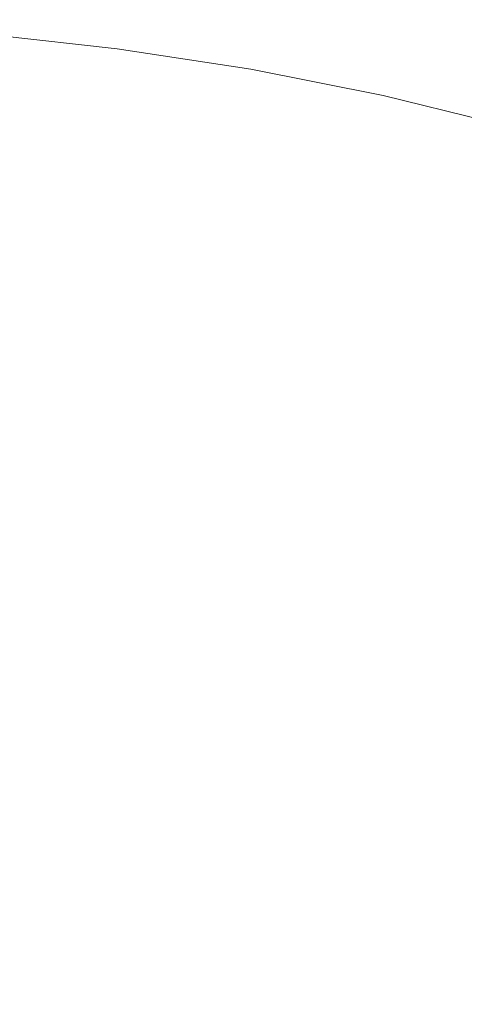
# Model space of a CAD drawing. Header units: millimetres. Extents: x -566 to 589, y -589 to 566.
# Tile 56 of 88: x 3 to 8, y 24 to 35. Entities that reach past the tile are written whole.
import ezdxf

# ---------------------------------------------------------------- set-up
doc = ezdxf.new("R2010")
doc.units = ezdxf.units.MM
doc.header["$LTSCALE"] = 50
doc.layers.add('ENERGY LIGHT RTP', color=7, linetype='Continuous', lineweight=5)

msp = doc.modelspace()

# ---------------------------------------------------------------- linework, layer by layer
at = {"layer": 'ENERGY LIGHT RTP', "color": 7, "linetype": 'Continuous', "lineweight": 5, "transparency": 33554687}
for points, invisible_edges in [([(1.353, 38.978, 5796.985), (3.051, 38.867, 5796.985), (4.743, 38.681, 5796.985), (-0.349, 0, 5796.985)], 12), ([(4.741, 38.666, 5799.985), (3.05, 38.852, 5799.985), (1.352, 38.963, 5799.985), (-0.349, 0, 5799.985)], 12), ([(4.743, 38.681, 5796.985), (6.426, 38.422, 5796.985), (8.095, 38.09, 5796.985), (-0.349, 0, 5796.985)], 12), ([(8.092, 38.076, 5799.985), (6.423, 38.408, 5799.985), (4.741, 38.666, 5799.985), (-0.349, 0, 5799.985)], 12), ([(8.095, 38.09, 5796.985), (9.749, 37.686, 5796.985), (11.383, 37.209, 5796.985), (-0.349, 0, 5796.985)], 12), ([(11.378, 37.195, 5799.985), (9.745, 37.671, 5799.985), (8.092, 38.076, 5799.985), (-0.349, 0, 5799.985)], 12), ([(4.611, 37.675, 5886), (2.963, 37.855, 5886), (2.684, 34.668, 5886), (4.193, 34.502, 5886)], 10), ([(4.193, 34.502, 5800), (2.684, 34.668, 5800), (2.963, 37.855, 5800), (4.611, 37.675, 5800)], 10), ([(4.193, 34.502, 5886), (5.694, 34.271, 5886), (6.25, 37.423, 5886), (4.611, 37.675, 5886)], 10), ([(4.611, 37.675, 5800), (6.25, 37.423, 5800), (5.694, 34.271, 5800), (4.193, 34.502, 5800)], 10), ([(5.694, 34.271, 5886), (7.183, 33.975, 5886), (7.876, 37.099, 5886), (6.25, 37.423, 5886)], 10), ([(6.25, 37.423, 5800), (7.876, 37.099, 5800), (7.183, 33.975, 5800), (5.694, 34.271, 5800)], 10), ([(11.383, 37.209, 5796.985), (12.995, 36.662, 5796.985), (14.581, 36.045, 5796.985), (-0.349, 0, 5796.985)], 12), ([(14.576, 36.031, 5799.985), (12.99, 36.648, 5799.985), (11.378, 37.195, 5799.985), (-0.349, 0, 5799.985)], 12), ([(7.183, 33.975, 5886), (8.658, 33.614, 5886), (9.486, 36.705, 5886), (7.876, 37.099, 5886)], 10), ([(7.876, 37.099, 5800), (9.486, 36.705, 5800), (8.658, 33.614, 5800), (7.183, 33.975, 5800)], 10), ([(14.581, 36.045, 5796.985), (16.139, 35.36, 5796.985), (17.666, 34.607, 5796.985), (-0.349, 0, 5796.985)], 12), ([(17.659, 34.593, 5799.985), (16.133, 35.346, 5799.985), (14.576, 36.031, 5799.985), (-0.349, 0, 5799.985)], 12), ([(4.193, 34.502, 5800), (4.193, 34.502, 5886), (2.684, 34.668, 5886), (2.684, 34.668, 5800)], 5), ([(17.666, 34.607, 5796.985), (19.158, 33.788, 5796.985), (20.614, 32.905, 5796.985), (-0.349, 0, 5796.985)], 12), ([(20.606, 32.892, 5799.985), (19.151, 33.775, 5799.985), (17.659, 34.593, 5799.985), (-0.349, 0, 5799.985)], 12), ([(5.694, 34.271, 5800), (5.694, 34.271, 5886), (4.193, 34.502, 5886), (4.193, 34.502, 5800)], 5), ([(7.183, 33.975, 5800), (7.183, 33.975, 5886), (5.694, 34.271, 5886), (5.694, 34.271, 5800)], 5), ([(8.658, 33.614, 5800), (8.658, 33.614, 5886), (7.183, 33.975, 5886), (7.183, 33.975, 5800)], 5), ([(20.614, 32.905, 5796.985), (22.029, 31.959, 5796.985), (23.402, 30.953, 5796.985), (-0.349, 0, 5796.985)], 12), ([(23.393, 30.941, 5799.985), (22.02, 31.947, 5799.985), (20.606, 32.892, 5799.985), (-0.349, 0, 5799.985)], 12), ([(23.402, 30.953, 5796.985), (24.729, 29.887, 5796.985), (26.009, 28.765, 5796.985), (-0.349, 0, 5796.985)], 12), ([(25.999, 28.754, 5799.985), (24.72, 29.876, 5799.985), (23.393, 30.941, 5799.985), (-0.349, 0, 5799.985)], 12), ([(26.009, 28.765, 5796.985), (27.239, 27.588, 5796.985), (28.416, 26.358, 5796.985), (-0.349, 0, 5796.985)], 12), ([(28.405, 26.348, 5799.985), (27.228, 27.577, 5799.985), (25.999, 28.754, 5799.985), (-0.349, 0, 5799.985)], 12), ([(28.416, 26.358, 5796.985), (29.538, 25.078, 5796.985), (30.604, 23.751, 5796.985), (-0.349, 0, 5796.985)], 12), ([(30.592, 23.742, 5799.985), (29.527, 25.069, 5799.985), (28.405, 26.348, 5799.985), (-0.349, 0, 5799.985)], 12)]:
    msp.add_3dface(points, dxfattribs=dict(at, invisible_edges=invisible_edges))

doc.saveas('drawing.dxf')
